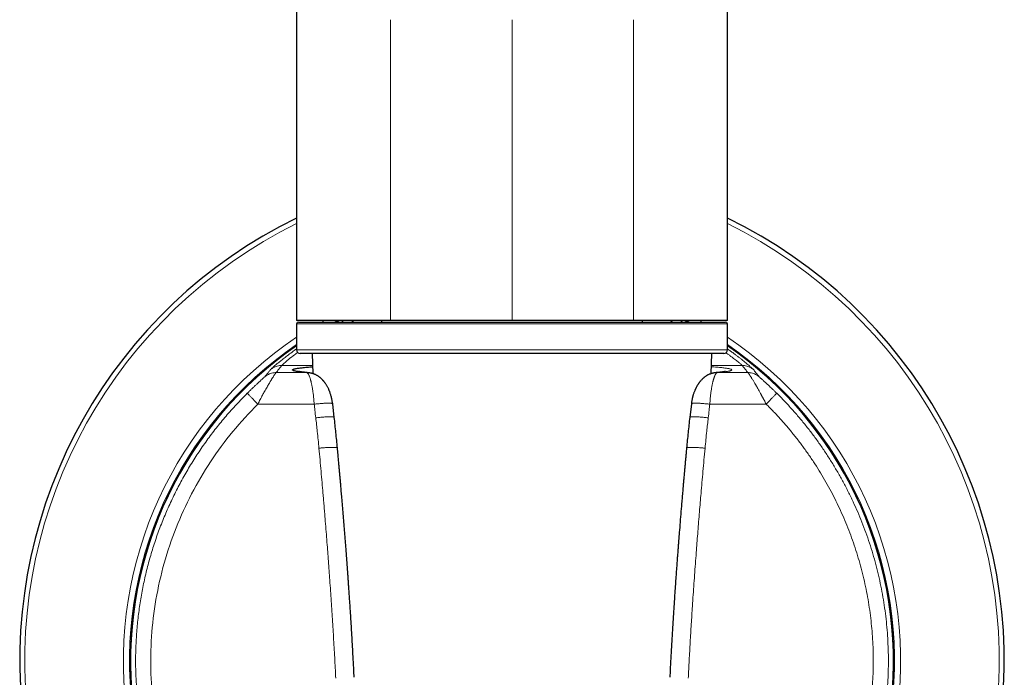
# Model space of a CAD drawing. Header units: millimetres. Extents: x 8 to 960, y 12 to 931.
# Tile 113 of 175: x 534 to 591, y 709 to 747. Entities that reach past the tile are written whole.
import ezdxf

# ---------------------------------------------------------------- set-up
doc = ezdxf.new("R2010")
doc.units = ezdxf.units.MM

msp = doc.modelspace()

# ---------------------------------------------------------------- linework, layer by layer
at = {"color": 7, "linetype": 'Continuous', "lineweight": 30}
for p, q in [((550.243, 794.815), (550.243, 729.815)), ((575.043, 729.815), (575.043, 794.815)), ((555.643, 729.815), (550.243, 729.815)), ((550.243, 729.615), (550.243, 728.115)), ((550.343, 729.715), (574.943, 729.715)), ((555.127, 729.815), (555.126, 729.715)), ((562.643, 729.815), (555.643, 729.815)), ((569.643, 729.815), (562.643, 729.815)), ((575.043, 729.815), (569.643, 729.815)), ((570.159, 729.715), (570.158, 729.815)), ((575.043, 728.115), (575.043, 729.615)), ((574.843, 727.915), (550.443, 727.915)), ((551.143, 727.915), (551.184, 726.746)), ((574.102, 726.745), (574.143, 727.915)), ((552.409, 724.231), (552.318, 725.012)), ((572.968, 725.012), (572.877, 724.231))]:
    msp.add_line(p, q, dxfattribs=at)
at = {"color": 8, "linetype": 'Continuous', "lineweight": 0}
for p, q in [((555.643, 747.115), (555.643, 729.815)), ((562.643, 747.115), (562.643, 729.815)), ((569.643, 747.115), (569.643, 729.815)), ((575.043, 729.615), (550.243, 729.615)), ((551.674, 729.715), (551.854, 729.815)), ((552.596, 729.815), (552.403, 729.715)), ((552.733, 729.815), (552.537, 729.715)), ((552.784, 729.715), (552.983, 729.815)), ((553.566, 729.815), (553.36, 729.715)), ((571.72, 729.815), (571.934, 729.715)), ((572.748, 729.715), (572.553, 729.815)), ((572.883, 729.715), (572.69, 729.815)), ((573.432, 729.815), (573.612, 729.715)), ((550.243, 728.115), (575.043, 728.115)), ((551.167, 727.216), (549.386, 727.216)), ((550.92, 726.8), (550.831, 726.804)), ((574.118, 727.216), (575.9, 727.216)), ((574.366, 726.8), (574.455, 726.804))]:
    msp.add_line(p, q, dxfattribs=at)
at = {"color": 8, "linetype": 'Continuous', "lineweight": 0, "flags": 128}
for points in [[(552.511, 729.717), (552.656, 729.792), (552.703, 729.816)], [(572.583, 729.816), (572.63, 729.792), (572.775, 729.717)], [(549.064, 726.809), (549.285, 726.808), (549.505, 726.807), (549.726, 726.807), (549.947, 726.806), (550.168, 726.806), (550.389, 726.805), (550.61, 726.804), (550.831, 726.804)], [(576.222, 726.809), (576.001, 726.808), (575.78, 726.807), (575.559, 726.807), (575.339, 726.806), (575.118, 726.806), (574.897, 726.805), (574.676, 726.804), (574.455, 726.804)], [(551.253, 724.988), (550.847, 724.989), (550.442, 724.99), (550.036, 724.991), (549.631, 724.993), (549.225, 724.994), (548.82, 724.995), (548.415, 724.996), (548.01, 724.997)], [(574.033, 724.988), (574.438, 724.989), (574.844, 724.99), (575.25, 724.991), (575.655, 724.993), (576.06, 724.994), (576.466, 724.995), (576.871, 724.996), (577.276, 724.997)]]:
    msp.add_lwpolyline(points, dxfattribs=at)
at = {"color": 7, "linetype": 'Continuous', "lineweight": 30, "flags": 128}
for points in [[(552.733, 729.815), (552.672, 729.784), (552.537, 729.715)], [(572.748, 729.715), (572.614, 729.784), (572.553, 729.815)]]:
    msp.add_lwpolyline(points, dxfattribs=at)
at = {"color": 7, "linetype": 'Continuous', "lineweight": 30}
for centre, radius, start, end in [((562.643, 710.216), 28.344, 115.9433, 254.6565), ((562.643, 710.216), 28.344, 285.3435, 64.0567), ((550.343, 729.615), 0.1, 90, 180), ((574.943, 729.615), 0.1, 0, 90), ((562.643, 710.216), 21.962, 124.3745, 244.2884), ((550.443, 728.115), 0.2, 180, 270), ((562.643, 710.216), 21.962, 295.7116, 55.6255), ((574.843, 728.115), 0.2, 270, 0)]:
    msp.add_arc(centre, radius, start, end, dxfattribs=at)
at = {"color": 8, "linetype": 'Continuous', "lineweight": 0}
for radius, start, end in [(28.054, 116.2323, 254.4936), (28.054, 285.5064, 63.7677), (22.373, 123.6586, 250.4136), (22.373, 289.5864, 56.3414), (22.024, 124.2643, 250.0908), (21.976, 124.3539, 241.6683), (21.962, 124.3745, 244.2966), (22.024, 289.9092, 55.7357), (21.962, 295.7034, 55.6255), (21.976, 298.3317, 55.6461)]:
    msp.add_arc((562.643, 710.216), radius, start, end, dxfattribs=at)
for points, knots in [([(572.502, 729.715), (572.475, 729.729), (572.41, 729.763), (572.343, 729.796), (572.304, 729.815)], [0, 0, 0, 0, 0.422304, 1, 1, 1, 1]), ([(548.748, 726.986), (548.762, 727.002), (548.79, 727.032), (548.907, 727.137), (549.065, 727.272), (549.253, 727.428), (549.457, 727.592), (549.698, 727.778), (549.955, 727.972), (550.152, 728.112), (550.243, 728.176)], [0, 0, 0, 0, 0.150997, 0.300147, 0.448634, 0.560301, 0.672772, 0.786541, 0.902084, 1, 1, 1, 1]), ([(550.312, 727.966), (550.221, 727.901), (549.967, 727.719), (549.689, 727.493), (549.457, 727.29), (549.41, 727.241), (549.386, 727.216)], [0, 0, 0, 0, 0.152686, 0.42728, 0.708667, 1, 1, 1, 1]), ([(574.957, 727.951), (574.993, 727.926), (575.083, 727.862), (575.212, 727.767), (575.345, 727.667), (575.465, 727.576), (575.57, 727.494), (575.661, 727.421), (575.738, 727.359), (575.801, 727.306), (575.849, 727.265), (575.883, 727.233), (575.894, 727.222), (575.9, 727.216)], [0, 0, 0, 0, 0.061644, 0.155116, 0.248731, 0.342613, 0.436887, 0.53059, 0.624194, 0.717819, 0.811583, 0.905605, 1, 1, 1, 1]), ([(576.538, 726.986), (576.533, 726.992), (576.524, 727.003), (576.495, 727.03), (576.457, 727.066), (576.407, 727.111), (576.346, 727.164), (576.274, 727.226), (576.192, 727.296), (576.098, 727.374), (575.994, 727.459), (575.879, 727.551), (575.754, 727.65), (575.617, 727.755), (575.469, 727.867), (575.311, 727.984), (575.169, 728.088), (575.077, 728.153), (575.043, 728.177)], [0, 0, 0, 0, 0.064471, 0.128749, 0.192927, 0.257099, 0.321361, 0.385807, 0.45053, 0.514624, 0.578641, 0.642671, 0.706803, 0.771127, 0.83573, 0.9007, 0.963771, 1, 1, 1, 1]), ([(549.064, 726.809), (549.059, 726.805), (549.05, 726.797), (549.023, 726.764), (548.987, 726.714), (548.941, 726.644), (548.884, 726.556), (548.831, 726.471), (548.788, 726.399), (548.757, 726.348), (548.725, 726.294), (548.691, 726.237), (548.631, 726.135), (548.532, 725.967), (548.403, 725.74), (548.272, 725.5), (548.145, 725.259), (548.056, 725.087), (548.01, 724.997)], [0, 0, 0, 0, 0.06019, 0.121617, 0.184458, 0.248881, 0.315041, 0.383083, 0.410869, 0.438985, 0.467441, 0.496244, 0.5254, 0.61664, 0.726065, 0.809217, 0.900524, 1, 1, 1, 1]), ([(548.407, 726.563), (548.428, 726.59), (548.47, 726.644), (548.533, 726.723), (548.592, 726.797), (548.647, 726.864), (548.697, 726.925), (548.731, 726.966), (548.748, 726.986)], [0, 0, 0, 0, 0.189848, 0.378235, 0.565163, 0.71101, 0.855956, 1, 1, 1, 1]), ([(549.064, 726.809), (549.02, 726.807), (548.931, 726.804), (548.799, 726.776), (548.681, 726.736), (548.577, 726.685), (548.488, 726.629), (548.434, 726.585), (548.407, 726.563)], [0, 0, 0, 0, 0.184599, 0.372005, 0.56057, 0.70847, 0.855208, 1, 1, 1, 1]), ([(549.386, 727.216), (549.343, 727.214), (549.257, 727.211), (549.13, 727.186), (549.015, 727.148), (548.915, 727.1), (548.827, 727.048), (548.774, 727.007), (548.748, 726.986)], [0, 0, 0, 0, 0.184739, 0.372095, 0.560531, 0.708347, 0.855081, 1, 1, 1, 1]), ([(549.386, 727.216), (549.365, 727.191), (549.325, 727.14), (549.264, 727.065), (549.2, 726.984), (549.133, 726.899), (549.087, 726.839), (549.064, 726.809)], [0, 0, 0, 0, 0.184848, 0.370531, 0.557049, 0.777945, 1, 1, 1, 1]), ([(551.253, 724.988), (551.249, 725.06), (551.239, 725.208), (551.218, 725.428), (551.197, 725.604), (551.179, 725.738), (551.165, 725.831), (551.15, 725.922), (551.134, 726.012), (551.117, 726.099), (551.099, 726.183), (551.082, 726.256), (551.066, 726.319), (551.051, 726.376), (551.034, 726.433), (551.016, 726.491), (550.996, 726.548), (550.976, 726.603), (550.951, 726.66), (550.925, 726.711), (550.899, 726.751), (550.874, 726.78), (550.851, 726.797), (550.837, 726.802), (550.831, 726.804)], [0, 0, 0, 0, 0.074027, 0.151577, 0.232716, 0.268622, 0.305202, 0.342461, 0.380402, 0.419029, 0.458345, 0.498352, 0.526487, 0.557218, 0.590544, 0.626467, 0.664987, 0.706102, 0.749813, 0.809458, 0.861925, 0.907213, 0.96168, 1, 1, 1, 1]), ([(574.033, 724.988), (574.036, 725.046), (574.043, 725.164), (574.058, 725.339), (574.076, 725.512), (574.095, 725.659), (574.112, 725.781), (574.128, 725.881), (574.145, 725.98), (574.164, 726.077), (574.184, 726.173), (574.201, 726.244), (574.213, 726.294), (574.221, 726.325), (574.23, 726.356), (574.239, 726.388), (574.248, 726.42), (574.258, 726.453), (574.271, 726.495), (574.288, 726.545), (574.31, 726.602), (574.33, 726.648), (574.347, 726.684), (574.362, 726.711), (574.375, 726.733), (574.388, 726.751), (574.4, 726.765), (574.412, 726.778), (574.424, 726.789), (574.436, 726.797), (574.446, 726.801), (574.452, 726.803), (574.455, 726.804)], [0, 0, 0, 0, 0.059757, 0.120774, 0.183086, 0.246725, 0.28528, 0.325183, 0.366438, 0.40905, 0.453023, 0.498361, 0.51381, 0.53007, 0.547143, 0.565026, 0.583722, 0.603229, 0.623548, 0.662905, 0.704989, 0.7498, 0.780518, 0.809441, 0.83657, 0.861905, 0.885446, 0.907192, 0.936447, 0.961667, 0.982851, 1, 1, 1, 1]), ([(574.455, 726.804), (574.505, 726.808), (574.606, 726.818), (574.74, 726.832), (574.861, 726.847), (574.968, 726.862), (575.059, 726.877), (575.135, 726.891), (575.196, 726.906), (575.242, 726.921), (575.275, 726.936), (575.293, 726.951), (575.296, 726.966), (575.285, 726.981), (575.258, 726.997), (575.216, 727.012), (575.159, 727.027), (575.088, 727.042), (575.002, 727.057), (574.901, 727.072), (574.787, 727.086), (574.657, 727.101), (574.514, 727.115), (574.355, 727.129), (574.223, 727.14), (574.138, 727.146), (574.116, 727.148)], [0, 0, 0, 0, 0.042781, 0.085666, 0.128709, 0.171932, 0.21509, 0.257347, 0.299461, 0.341451, 0.383397, 0.42621, 0.469088, 0.512124, 0.555291, 0.598529, 0.64173, 0.684753, 0.727641, 0.770443, 0.813212, 0.855997, 0.89885, 0.941842, 0.985028, 1, 1, 1, 1]), ([(575.9, 727.216), (575.92, 727.191), (575.961, 727.14), (576.022, 727.065), (576.086, 726.984), (576.152, 726.899), (576.199, 726.839), (576.222, 726.809)], [0, 0, 0, 0, 0.184814, 0.370485, 0.557006, 0.77792, 1, 1, 1, 1]), ([(575.9, 727.216), (575.943, 727.214), (576.028, 727.211), (576.156, 727.186), (576.27, 727.148), (576.371, 727.1), (576.459, 727.048), (576.512, 727.007), (576.538, 726.986)], [0, 0, 0, 0, 0.184739, 0.372095, 0.560531, 0.708347, 0.855081, 1, 1, 1, 1]), ([(576.222, 726.809), (576.225, 726.806), (576.231, 726.801), (576.247, 726.783), (576.268, 726.755), (576.294, 726.718), (576.325, 726.672), (576.358, 726.621), (576.391, 726.57), (576.424, 726.518), (576.459, 726.461), (576.498, 726.399), (576.539, 726.33), (576.583, 726.257), (576.621, 726.193), (576.651, 726.141), (576.673, 726.103), (576.696, 726.064), (576.72, 726.023), (576.744, 725.98), (576.769, 725.937), (576.81, 725.863), (576.87, 725.757), (576.928, 725.652), (576.967, 725.581), (576.985, 725.548), (577.004, 725.513), (577.024, 725.476), (577.045, 725.438), (577.066, 725.397), (577.089, 725.356), (577.121, 725.295), (577.164, 725.213), (577.219, 725.108), (577.257, 725.035), (577.276, 724.997)], [0, 0, 0, 0, 0.0441231, 0.0885399, 0.1333169, 0.1785197, 0.224212, 0.2704562, 0.304487, 0.3392792, 0.3748532, 0.4112285, 0.4484232, 0.4864543, 0.5253376, 0.5425486, 0.560124, 0.5780649, 0.5963725, 0.6150476, 0.6340914, 0.6535046, 0.7087921, 0.7668943, 0.7793579, 0.7924014, 0.8060248, 0.8202283, 0.8350119, 0.8503758, 0.8663201, 0.8828448, 0.9193481, 0.9583997, 1, 1, 1, 1]), ([(576.222, 726.809), (576.266, 726.807), (576.355, 726.804), (576.486, 726.776), (576.605, 726.736), (576.709, 726.685), (576.798, 726.629), (576.852, 726.585), (576.879, 726.563)], [0, 0, 0, 0, 0.184599, 0.372005, 0.56057, 0.70847, 0.855208, 1, 1, 1, 1]), ([(576.879, 726.563), (576.858, 726.59), (576.816, 726.643), (576.753, 726.722), (576.686, 726.806), (576.614, 726.894), (576.563, 726.956), (576.538, 726.986)], [0, 0, 0, 0, 0.188506, 0.376174, 0.562998, 0.782093, 1, 1, 1, 1]), ([(547.398, 725.616), (547.421, 725.639), (547.467, 725.684), (547.535, 725.751), (547.601, 725.815), (547.665, 725.876), (547.729, 725.937), (547.793, 725.998), (547.858, 726.059), (547.922, 726.119), (547.984, 726.177), (548.051, 726.239), (548.121, 726.303), (548.183, 726.359), (548.231, 726.403), (548.269, 726.437), (548.308, 726.473), (548.347, 726.507), (548.379, 726.537), (548.401, 726.557), (548.405, 726.561), (548.407, 726.563)], [0, 0, 0, 0, 0.0548934, 0.1080263, 0.1594888, 0.2093805, 0.2578103, 0.3098851, 0.3617347, 0.4135229, 0.465414, 0.5175714, 0.5854277, 0.6498608, 0.6912543, 0.7316472, 0.7712788, 0.8312265, 0.8884628, 0.9442626, 1, 1, 1, 1]), ([(577.888, 725.616), (577.851, 725.653), (577.776, 725.726), (577.665, 725.834), (577.564, 725.931), (577.472, 726.018), (577.391, 726.094), (577.314, 726.166), (577.247, 726.227), (577.19, 726.279), (577.143, 726.323), (577.092, 726.369), (577.039, 726.417), (576.993, 726.459), (576.958, 726.491), (576.931, 726.514), (576.91, 726.534), (576.894, 726.549), (576.882, 726.559), (576.88, 726.562), (576.879, 726.563)], [0, 0, 0, 0, 0.087852, 0.174318, 0.25988, 0.327051, 0.39214, 0.455443, 0.51728, 0.56181, 0.604772, 0.646333, 0.706443, 0.764518, 0.804689, 0.844121, 0.883179, 0.922892, 0.961676, 1, 1, 1, 1]), ([(548.01, 724.997), (547.985, 725.022), (547.935, 725.073), (547.86, 725.149), (547.786, 725.223), (547.715, 725.295), (547.648, 725.362), (547.587, 725.424), (547.532, 725.48), (547.484, 725.529), (547.445, 725.568), (547.418, 725.595), (547.401, 725.612), (547.399, 725.615), (547.398, 725.616)], [0, 0, 0, 0, 0.0747471, 0.1520893, 0.2316679, 0.3130458, 0.3957176, 0.4791262, 0.5626837, 0.654049, 0.7441135, 0.8321785, 0.9176384, 1, 1, 1, 1]), ([(577.276, 724.997), (577.301, 725.022), (577.351, 725.073), (577.426, 725.149), (577.499, 725.223), (577.57, 725.295), (577.637, 725.362), (577.698, 725.424), (577.754, 725.48), (577.802, 725.529), (577.841, 725.568), (577.868, 725.595), (577.884, 725.612), (577.887, 725.615), (577.888, 725.616)], [0, 0, 0, 0, 0.074747, 0.152089, 0.231668, 0.313046, 0.395718, 0.479126, 0.562684, 0.654049, 0.744113, 0.832178, 0.917638, 1, 1, 1, 1]), ([(552.316, 725.012), (552.316, 725.013), (552.318, 725.018), (552.308, 725.025), (552.287, 725.033), (552.252, 725.04), (552.205, 725.045), (552.146, 725.048), (552.076, 725.049), (551.997, 725.048), (551.911, 725.046), (551.819, 725.041), (551.716, 725.034), (551.603, 725.025), (551.483, 725.014), (551.366, 725.002), (551.29, 724.993), (551.253, 724.988)], [0, 0, 0, 0, 0.017993, 0.08399, 0.151656, 0.220632, 0.290508, 0.360843, 0.431179, 0.501055, 0.570031, 0.637697, 0.703694, 0.783363, 0.85949, 0.931761, 1, 1, 1, 1]), ([(572.97, 725.012), (572.969, 725.013), (572.968, 725.018), (572.978, 725.025), (572.999, 725.033), (573.034, 725.04), (573.081, 725.045), (573.14, 725.048), (573.209, 725.049), (573.288, 725.048), (573.375, 725.046), (573.467, 725.041), (573.57, 725.034), (573.683, 725.025), (573.803, 725.014), (573.92, 725.002), (573.996, 724.993), (574.033, 724.988)], [0, 0, 0, 0, 0.017993, 0.08399, 0.151656, 0.220632, 0.290508, 0.360843, 0.431179, 0.501055, 0.570031, 0.637697, 0.703694, 0.783363, 0.85949, 0.931761, 1, 1, 1, 1]), ([(551.345, 724.204), (551.328, 724.349), (551.297, 724.611), (551.267, 724.872), (551.253, 724.988)], [0, 0, 0, 0, 0.555823, 1, 1, 1, 1]), ([(573.941, 724.204), (573.958, 724.35), (573.988, 724.612), (574.019, 724.873), (574.033, 724.988)], [0, 0, 0, 0, 0.559944, 1, 1, 1, 1]), ([(551.345, 724.204), (551.382, 724.208), (551.458, 724.217), (551.575, 724.229), (551.696, 724.241), (551.809, 724.25), (551.912, 724.256), (552.005, 724.261), (552.091, 724.264), (552.17, 724.266), (552.24, 724.265), (552.298, 724.262), (552.345, 724.257), (552.379, 724.251), (552.4, 724.243), (552.41, 724.236), (552.408, 724.232), (552.407, 724.231)], [0, 0, 0, 0, 0.068424, 0.140926, 0.217329, 0.297318, 0.363601, 0.431578, 0.500882, 0.5711, 0.641784, 0.712468, 0.782687, 0.85199, 0.919967, 0.98625, 1, 1, 1, 1]), ([(551.527, 722.458), (551.512, 722.617), (551.482, 722.938), (551.435, 723.388), (551.39, 723.811), (551.36, 724.072), (551.345, 724.204)], [0, 0, 0, 0, 0.2725426, 0.5508486, 0.7736064, 1, 1, 1, 1]), ([(572.878, 724.231), (572.878, 724.232), (572.876, 724.236), (572.886, 724.243), (572.906, 724.251), (572.941, 724.257), (572.987, 724.262), (573.046, 724.265), (573.115, 724.266), (573.194, 724.264), (573.281, 724.261), (573.373, 724.256), (573.477, 724.25), (573.59, 724.241), (573.711, 724.229), (573.828, 724.217), (573.904, 724.208), (573.941, 724.204)], [0, 0, 0, 0, 0.01375, 0.080033, 0.14801, 0.217313, 0.287532, 0.358216, 0.4289, 0.499118, 0.568422, 0.636399, 0.702682, 0.782671, 0.859074, 0.931576, 1, 1, 1, 1]), ([(573.759, 722.458), (573.79, 722.784), (573.846, 723.366), (573.912, 723.948), (573.941, 724.204)], [0, 0, 0, 0, 0.559618, 1, 1, 1, 1]), ([(552.592, 722.473), (552.592, 722.474), (552.594, 722.477), (552.586, 722.483), (552.567, 722.49), (552.534, 722.496), (552.488, 722.501), (552.429, 722.504), (552.36, 722.505), (552.281, 722.505), (552.193, 722.503), (552.1, 722.499), (552.004, 722.495), (551.905, 722.489), (551.807, 722.482), (551.711, 722.474), (551.617, 722.466), (551.557, 722.46), (551.527, 722.458)], [0, 0, 0, 0, 0.004793, 0.071677, 0.140308, 0.210311, 0.281258, 0.352689, 0.424119, 0.495067, 0.565069, 0.633701, 0.700585, 0.765405, 0.827912, 0.88792, 0.945305, 1, 1, 1, 1]), ([(552.495, 709.218), (552.485, 709.416), (552.465, 709.812), (552.434, 710.404), (552.401, 710.997), (552.367, 711.588), (552.331, 712.178), (552.294, 712.768), (552.256, 713.36), (552.217, 713.955), (552.175, 714.556), (552.138, 715.079), (552.106, 715.525), (552.079, 715.891), (552.052, 716.253), (552.018, 716.689), (551.979, 717.202), (551.931, 717.804), (551.893, 718.271), (551.866, 718.599), (551.851, 718.784), (551.835, 718.971), (551.819, 719.158), (551.804, 719.342), (551.789, 719.519), (551.774, 719.691), (551.746, 720.013), (551.705, 720.492), (551.648, 721.132), (551.589, 721.789), (551.548, 722.233), (551.527, 722.458)], [0, 0, 0, 0, 0.044711, 0.089404, 0.133946, 0.178626, 0.223064, 0.267513, 0.312119, 0.356927, 0.402187, 0.44806, 0.475439, 0.503108, 0.53109, 0.557358, 0.601909, 0.647408, 0.693915, 0.707818, 0.721814, 0.735905, 0.75009, 0.764371, 0.77753, 0.790427, 0.80342, 0.850628, 0.899112, 0.948897, 1, 1, 1, 1]), ([(573.759, 722.458), (573.729, 722.46), (573.668, 722.466), (573.575, 722.474), (573.479, 722.482), (573.381, 722.489), (573.282, 722.495), (573.185, 722.499), (573.092, 722.503), (573.005, 722.505), (572.926, 722.505), (572.856, 722.504), (572.798, 722.501), (572.752, 722.496), (572.719, 722.49), (572.7, 722.483), (572.692, 722.477), (572.694, 722.474), (572.694, 722.473)], [0, 0, 0, 0, 0.054695, 0.11208, 0.172088, 0.234595, 0.299415, 0.366299, 0.434931, 0.504933, 0.575881, 0.647311, 0.718742, 0.789689, 0.859692, 0.928323, 0.995207, 1, 1, 1, 1]), ([(572.791, 709.218), (572.808, 709.565), (572.843, 710.256), (572.901, 711.293), (572.963, 712.329), (573.021, 713.239), (573.074, 714.018), (573.119, 714.67), (573.165, 715.321), (573.212, 715.964), (573.258, 716.568), (573.302, 717.135), (573.345, 717.677), (573.389, 718.229), (573.435, 718.784), (573.481, 719.327), (573.529, 719.892), (573.581, 720.487), (573.638, 721.129), (573.697, 721.788), (573.738, 722.232), (573.759, 722.458)], [0, 0, 0, 0, 0.0782425, 0.1561852, 0.2345359, 0.3125889, 0.3620272, 0.4109126, 0.4600929, 0.5093386, 0.5566769, 0.5968842, 0.6378361, 0.6795765, 0.722143, 0.7636699, 0.8028852, 0.850246, 0.8988708, 0.9487828, 1, 1, 1, 1])]:
    msp.add_open_spline(points, degree=3, knots=knots, dxfattribs=at)
at = {"color": 7, "linetype": 'Continuous', "lineweight": 30}
for points, knots in [([(550.831, 726.804), (550.78, 726.809), (550.677, 726.818), (550.543, 726.833), (550.422, 726.848), (550.317, 726.863), (550.227, 726.878), (550.152, 726.893), (550.093, 726.909), (550.049, 726.924), (550.02, 726.939), (550.007, 726.955), (550.009, 726.97), (550.025, 726.985), (550.057, 727.001), (550.104, 727.016), (550.166, 727.031), (550.242, 727.047), (550.333, 727.062), (550.439, 727.077), (550.559, 727.091), (550.693, 727.106), (550.843, 727.121), (551.001, 727.134), (551.116, 727.143), (551.17, 727.148)], [0, 0, 0, 0, 0.043619, 0.087204, 0.130813, 0.1745, 0.218324, 0.262338, 0.306599, 0.350161, 0.393646, 0.437106, 0.480591, 0.524154, 0.567844, 0.611713, 0.655539, 0.699194, 0.74273, 0.786197, 0.829647, 0.87313, 0.916699, 0.960893, 1, 1, 1, 1]), ([(550.92, 726.8), (550.898, 726.802), (550.857, 726.806), (550.8, 726.812), (550.75, 726.817), (550.707, 726.821), (550.67, 726.826), (550.638, 726.829), (550.612, 726.832), (550.591, 726.835), (550.574, 726.837), (550.559, 726.839), (550.546, 726.841), (550.534, 726.842), (550.522, 726.844), (550.509, 726.846), (550.495, 726.848), (550.48, 726.85), (550.464, 726.852), (550.448, 726.855), (550.432, 726.857), (550.418, 726.859), (550.406, 726.862), (550.395, 726.863), (550.388, 726.865), (550.382, 726.866), (550.378, 726.867), (550.373, 726.868), (550.369, 726.869), (550.364, 726.87), (550.36, 726.87), (550.358, 726.871), (550.357, 726.871), (550.357, 726.871)], [0, 0, 0, 0, 0.068646, 0.13193, 0.189859, 0.242434, 0.289651, 0.331505, 0.367986, 0.397394, 0.42203, 0.442653, 0.462678, 0.482516, 0.502165, 0.521627, 0.548072, 0.574909, 0.606297, 0.642833, 0.675756, 0.71148, 0.744741, 0.774079, 0.799505, 0.815037, 0.833336, 0.854685, 0.879077, 0.906495, 0.93398, 0.97349, 1, 1, 1, 1]), ([(552.318, 725.012), (552.313, 725.045), (552.306, 725.105), (552.292, 725.187), (552.279, 725.253), (552.269, 725.304), (552.26, 725.34), (552.254, 725.366), (552.248, 725.39), (552.241, 725.419), (552.228, 725.467), (552.209, 725.533), (552.184, 725.61), (552.159, 725.679), (552.136, 725.738), (552.114, 725.792), (552.087, 725.854), (552.055, 725.921), (552.021, 725.986), (551.991, 726.04), (551.96, 726.092), (551.922, 726.151), (551.883, 726.208), (551.847, 726.256), (551.819, 726.292), (551.79, 726.326), (551.76, 726.36), (551.729, 726.394), (551.695, 726.428), (551.658, 726.463), (551.618, 726.499), (551.576, 726.533), (551.536, 726.564), (551.497, 726.591), (551.455, 726.619), (551.405, 726.648), (551.353, 726.676), (551.301, 726.701), (551.255, 726.72), (551.214, 726.736), (551.172, 726.75), (551.129, 726.763), (551.084, 726.774), (551.036, 726.784), (550.98, 726.794), (550.941, 726.798), (550.92, 726.8)], [0, 0, 0, 0, 0.036615, 0.06813, 0.094031, 0.114025, 0.127956, 0.136271, 0.145283, 0.156503, 0.169943, 0.203567, 0.236073, 0.266122, 0.291641, 0.312415, 0.337879, 0.372972, 0.40456, 0.429835, 0.451981, 0.481239, 0.51922, 0.540476, 0.559467, 0.578305, 0.598029, 0.618051, 0.637713, 0.659097, 0.683542, 0.706759, 0.727865, 0.746855, 0.766758, 0.790938, 0.817623, 0.84027, 0.861113, 0.878443, 0.895662, 0.913173, 0.928911, 0.948564, 0.972245, 1, 1, 1, 1]), ([(574.366, 726.8), (574.353, 726.799), (574.33, 726.797), (574.29, 726.791), (574.243, 726.783), (574.189, 726.771), (574.135, 726.756), (574.088, 726.741), (574.05, 726.727), (574.018, 726.715), (573.985, 726.7), (573.945, 726.682), (573.906, 726.662), (573.871, 726.642), (573.837, 726.622), (573.798, 726.598), (573.755, 726.568), (573.715, 726.537), (573.681, 726.51), (573.647, 726.481), (573.607, 726.444), (573.561, 726.399), (573.513, 726.347), (573.472, 726.299), (573.439, 726.256), (573.414, 726.223), (573.393, 726.193), (573.373, 726.165), (573.354, 726.136), (573.331, 726.1), (573.306, 726.059), (573.278, 726.011), (573.253, 725.963), (573.23, 725.918), (573.21, 725.878), (573.192, 725.839), (573.171, 725.79), (573.145, 725.728), (573.117, 725.654), (573.091, 725.578), (573.072, 725.516), (573.058, 725.469), (573.05, 725.438), (573.041, 725.403), (573.029, 725.357), (573.015, 725.295), (572.999, 725.215), (572.982, 725.119), (572.973, 725.05), (572.968, 725.012)], [0, 0, 0, 0, 0.020552, 0.038663, 0.055117, 0.077947, 0.099149, 0.118275, 0.134194, 0.146961, 0.161587, 0.180658, 0.200472, 0.215824, 0.229544, 0.248892, 0.273287, 0.294613, 0.311701, 0.329118, 0.352226, 0.380397, 0.411319, 0.442776, 0.462556, 0.480399, 0.495667, 0.50983, 0.524014, 0.541288, 0.56344, 0.586379, 0.610975, 0.631124, 0.649202, 0.665857, 0.683539, 0.71498, 0.746964, 0.778839, 0.810147, 0.823601, 0.835267, 0.847299, 0.865559, 0.890267, 0.921191, 0.957988, 1, 1, 1, 1]), ([(574.928, 726.871), (574.928, 726.871), (574.928, 726.871), (574.925, 726.87), (574.92, 726.869), (574.916, 726.868), (574.911, 726.867), (574.905, 726.866), (574.897, 726.865), (574.887, 726.863), (574.876, 726.861), (574.864, 726.859), (574.852, 726.857), (574.841, 726.855), (574.83, 726.853), (574.819, 726.852), (574.807, 726.85), (574.795, 726.848), (574.781, 726.846), (574.765, 726.844), (574.744, 726.841), (574.718, 726.838), (574.688, 726.834), (574.652, 726.83), (574.609, 726.825), (574.56, 726.819), (574.503, 726.814), (574.439, 726.807), (574.391, 726.803), (574.366, 726.8)], [0, 0, 0, 0, 0.021659, 0.063802, 0.100464, 0.11935, 0.139104, 0.161939, 0.187864, 0.222681, 0.257047, 0.288239, 0.316246, 0.341098, 0.364716, 0.387558, 0.41024, 0.43276, 0.455859, 0.484071, 0.518139, 0.558047, 0.603781, 0.655328, 0.712675, 0.775815, 0.844745, 0.919469, 1, 1, 1, 1]), ([(552.592, 722.473), (552.564, 722.767), (552.508, 723.353), (552.442, 723.939), (552.409, 724.231)], [0, 0, 0, 0, 0.499706, 1, 1, 1, 1]), ([(572.877, 724.231), (572.844, 723.939), (572.778, 723.353), (572.721, 722.767), (572.693, 722.473)], [0, 0, 0, 0, 0.500294, 1, 1, 1, 1]), ([(553.557, 709.274), (553.55, 709.426), (553.535, 709.724), (553.512, 710.164), (553.489, 710.59), (553.466, 711.001), (553.443, 711.397), (553.421, 711.779), (553.399, 712.146), (553.377, 712.504), (553.355, 712.852), (553.333, 713.189), (553.312, 713.511), (553.292, 713.817), (553.272, 714.106), (553.253, 714.38), (553.235, 714.638), (553.218, 714.879), (553.202, 715.106), (553.187, 715.323), (553.171, 715.536), (553.148, 715.85), (553.117, 716.268), (553.079, 716.768), (553.041, 717.253), (553.004, 717.721), (552.966, 718.196), (552.927, 718.672), (552.887, 719.14), (552.851, 719.572), (552.817, 719.968), (552.792, 720.259), (552.773, 720.473), (552.761, 720.609), (552.75, 720.738), (552.739, 720.851), (552.731, 720.948), (552.724, 721.029), (552.718, 721.091), (552.714, 721.135), (552.712, 721.164), (552.709, 721.191), (552.707, 721.219), (552.703, 721.255), (552.699, 721.304), (552.693, 721.371), (552.686, 721.453), (552.677, 721.552), (552.666, 721.666), (552.655, 721.797), (552.641, 721.943), (552.626, 722.106), (552.61, 722.284), (552.598, 722.409), (552.592, 722.473)], [0, 0, 0, 0, 0.0343682, 0.0676351, 0.0998008, 0.1308654, 0.160829, 0.1896916, 0.2174534, 0.2441145, 0.2708645, 0.2964065, 0.3207406, 0.3438667, 0.3657848, 0.3864948, 0.4059968, 0.4242906, 0.441376, 0.4574752, 0.4735983, 0.4898697, 0.5288106, 0.5685767, 0.6034727, 0.6389823, 0.6751068, 0.7115719, 0.7471484, 0.7816887, 0.8099017, 0.8373835, 0.8479798, 0.8584632, 0.868407, 0.8773972, 0.8842774, 0.8904707, 0.8959771, 0.8983347, 0.9005395, 0.9025917, 0.9044942, 0.9068694, 0.9107106, 0.9157668, 0.9220385, 0.9295257, 0.9382289, 0.9481484, 0.9592846, 0.9716383, 0.9852098, 1, 1, 1, 1]), ([(572.693, 722.473), (572.688, 722.415), (572.678, 722.304), (572.663, 722.145), (572.65, 722), (572.638, 721.87), (572.627, 721.754), (572.618, 721.653), (572.61, 721.566), (572.604, 721.493), (572.599, 721.439), (572.595, 721.4), (572.593, 721.372), (572.591, 721.349), (572.589, 721.328), (572.587, 721.307), (572.585, 721.28), (572.582, 721.248), (572.578, 721.212), (572.574, 721.165), (572.569, 721.105), (572.563, 721.034), (572.556, 720.96), (572.543, 720.818), (572.525, 720.608), (572.498, 720.309), (572.47, 719.984), (572.44, 719.635), (572.403, 719.193), (572.359, 718.665), (572.309, 718.057), (572.271, 717.589), (572.245, 717.258), (572.229, 717.056), (572.213, 716.844), (572.195, 716.614), (572.176, 716.362), (572.155, 716.088), (572.135, 715.808), (572.114, 715.521), (572.092, 715.231), (572.071, 714.926), (572.048, 714.606), (572.025, 714.272), (572.001, 713.923), (571.977, 713.559), (571.952, 713.181), (571.927, 712.789), (571.902, 712.382), (571.876, 711.96), (571.85, 711.532), (571.825, 711.099), (571.801, 710.661), (571.776, 710.21), (571.752, 709.747), (571.736, 709.433), (571.728, 709.274)], [0, 0, 0, 0, 0.013219, 0.025333, 0.036345, 0.046253, 0.055059, 0.062763, 0.069366, 0.074867, 0.079266, 0.081844, 0.083802, 0.085648, 0.086932, 0.088586, 0.090608, 0.092999, 0.095758, 0.098887, 0.10379, 0.109338, 0.115045, 0.12079, 0.14162, 0.162938, 0.188952, 0.215649, 0.242426, 0.289521, 0.335694, 0.380949, 0.395954, 0.410928, 0.426852, 0.444033, 0.463381, 0.484109, 0.506216, 0.52712, 0.549124, 0.572226, 0.596429, 0.62173, 0.648131, 0.675631, 0.70423, 0.733929, 0.764727, 0.796625, 0.829622, 0.861742, 0.894839, 0.928915, 0.963968, 1, 1, 1, 1])]:
    msp.add_open_spline(points, degree=3, knots=knots, dxfattribs=at)
at = {"color": 8, "linetype": 'Continuous', "lineweight": 0}
for points in [[(548.547, 693.758), (548.322, 693.954), (547.874, 694.348), (547.232, 694.974), (546.615, 695.623), (546.026, 696.298), (545.465, 696.996), (544.934, 697.717), (544.432, 698.459), (543.962, 699.221), (543.524, 700.003), (543.118, 700.801), (542.746, 701.616), (542.408, 702.445), (542.104, 703.288), (541.835, 704.142), (541.602, 705.007), (541.405, 705.881), (541.244, 706.762), (541.12, 707.649), (541.032, 708.54), (540.981, 709.435), (540.967, 710.33), (540.991, 711.225), (541.051, 712.119), (541.148, 713.01), (541.282, 713.895), (541.452, 714.775), (541.658, 715.646), (541.901, 716.508), (542.178, 717.36), (542.491, 718.199), (542.838, 719.025), (543.219, 719.836), (543.633, 720.63), (544.079, 721.407), (544.557, 722.164), (545.067, 722.901), (545.605, 723.616), (546.174, 724.308), (546.769, 724.978), (547.188, 725.403), (547.398, 725.616)], [(576.739, 693.758), (576.9, 693.898), (577.221, 694.178), (577.687, 694.616), (578.142, 695.066), (578.582, 695.531), (579.008, 696.007), (579.421, 696.497), (579.818, 696.998), (580.201, 697.51), (580.568, 698.034), (580.92, 698.568), (581.256, 699.113), (581.575, 699.667), (581.878, 700.23), (582.165, 700.803), (582.434, 701.383), (582.686, 701.971), (582.921, 702.566), (583.138, 703.168), (583.337, 703.776), (583.518, 704.389), (583.681, 705.008), (583.825, 705.631), (583.951, 706.258), (584.059, 706.889), (584.148, 707.522), (584.218, 708.158), (584.269, 708.796), (584.302, 709.435), (584.315, 710.074), (584.31, 710.714), (584.286, 711.353), (584.243, 711.991), (584.181, 712.628), (584.1, 713.263), (584.001, 713.895), (583.883, 714.523), (583.747, 715.148), (583.592, 715.769), (583.419, 716.385), (583.228, 716.996), (583.019, 717.6), (582.792, 718.198), (582.548, 718.789), (582.286, 719.373), (582.007, 719.949), (581.711, 720.516), (581.399, 721.074), (581.07, 721.623), (580.726, 722.162), (580.365, 722.691), (579.989, 723.208), (579.598, 723.715), (579.193, 724.209), (578.772, 724.691), (578.339, 725.162), (578.038, 725.464), (577.888, 725.616)], [(548.01, 724.997), (547.516, 724.478), (546.528, 723.44), (545.259, 721.699), (544.165, 719.848), (543.271, 717.89), (542.583, 715.852), (542.109, 713.753), (541.853, 711.616), (541.82, 709.465), (542.008, 707.321), (542.417, 705.209), (543.041, 703.149), (543.874, 701.166), (544.907, 699.278), (546.132, 697.51), (547.522, 695.865), (548.583, 694.901), (549.113, 694.418)], [(577.276, 724.997), (577.42, 724.852), (577.709, 724.562), (578.125, 724.11), (578.528, 723.647), (578.918, 723.173), (579.293, 722.687), (579.654, 722.19), (580, 721.683), (580.331, 721.165), (580.646, 720.639), (580.946, 720.103), (581.23, 719.558), (581.497, 719.006), (581.749, 718.445), (581.983, 717.878), (582.201, 717.304), (582.401, 716.723), (582.585, 716.137), (582.751, 715.546), (582.9, 714.95), (583.03, 714.35), (583.144, 713.747), (583.239, 713.14), (583.316, 712.531), (583.376, 711.92), (583.417, 711.307), (583.44, 710.694), (583.445, 710.08), (583.432, 709.466), (583.401, 708.853), (583.352, 708.241), (583.284, 707.63), (583.199, 707.022), (583.096, 706.417), (582.975, 705.815), (582.836, 705.217), (582.68, 704.623), (582.506, 704.034), (582.315, 703.451), (582.107, 702.873), (581.881, 702.302), (581.639, 701.737), (581.381, 701.18), (581.106, 700.631), (580.815, 700.091), (580.508, 699.559), (580.186, 699.036), (579.848, 698.523), (579.496, 698.02), (579.129, 697.528), (578.747, 697.047), (578.351, 696.578), (577.942, 696.12), (577.519, 695.675), (577.083, 695.242), (576.636, 694.822), (576.327, 694.553), (576.173, 694.418)]]:
    msp.add_open_spline(points, degree=3, dxfattribs=at)

doc.saveas('drawing.dxf')
